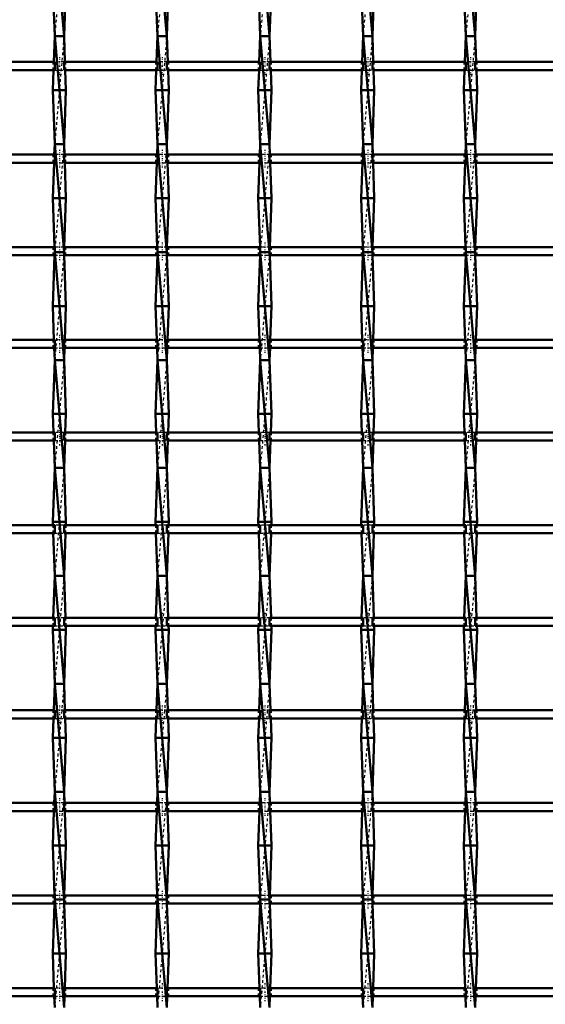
# Model space of a CAD drawing. Header units: millimetres. Extents: x -1015 to 657, y -500 to 954.
# Tile 18 of 30: x 4 to 199, y -142 to 223. Entities that reach past the tile are written whole.
import ezdxf

# ---------------------------------------------------------------- set-up
doc = ezdxf.new("R2010")
doc.units = ezdxf.units.MM
doc.linetypes.add('Center', pattern=[1.5, 0.45, -0.5, 0.05, -0.5])
doc.linetypes.add('Dashed', pattern=[2, 1, -1])
for name, color, linetype, lineweight in [('AM_0', 7, 'Continuous', 50), ('AM_7', 7, 'Center', 25), ('AM_9', 6, 'Dashed', 25)]:
    doc.layers.add(name, color=color, linetype=linetype, lineweight=lineweight)

# ---------------------------------------------------------------- blocks, each defined once
blk = doc.blocks.new('19_kwf7z6d9lxynknswnlph8vroj________0_in_LSSP33034383111200100035010_4')
at = {"layer": 'AM_0'}
for p, q in [((17.32, 257), (20.78, 217)), ((16.6, 237), (17.32, 217)), ((21.5, 237), (20.78, 217)), ((17.32, 217), (16.98, 207.48)), ((17.32, 217), (20.78, 177)), ((20.78, 217), (17.32, 217)), ((20.78, 217), (21.12, 207.48)), ((16.87, 204.48), (16.6, 197)), ((21.23, 204.48), (21.5, 197)), ((21.5, 197), (16.6, 197)), ((16.6, 197), (17.32, 177)), ((21.5, 197), (20.78, 177)), ((17.32, 177), (17.18, 173.15)), ((17.32, 177), (20.78, 137)), ((20.78, 177), (17.32, 177)), ((20.78, 177), (20.92, 173.15)), ((17.07, 170.15), (16.6, 157)), ((21.03, 170.15), (21.5, 157)), ((21.5, 157), (16.6, 157)), ((16.6, 157), (17.25, 138.82)), ((21.5, 157), (20.85, 138.82)), ((17.28, 135.82), (16.6, 117)), ((17.32, 137), (20.78, 97)), ((20.78, 137), (17.32, 137)), ((20.82, 135.82), (21.5, 117)), ((16.6, 117), (17.05, 104.49)), ((21.5, 117), (16.6, 117)), ((21.5, 117), (21.05, 104.49)), ((17.16, 101.49), (17.32, 97)), ((20.94, 101.49), (20.78, 97)), ((17.32, 97), (16.6, 77)), ((17.32, 97), (20.78, 57)), ((20.78, 97), (17.32, 97)), ((20.78, 97), (21.5, 77)), ((16.6, 77), (16.85, 70.16)), ((21.5, 77), (16.6, 77)), ((21.5, 77), (21.25, 70.16)), ((16.95, 67.16), (17.32, 57)), ((21.15, 67.16), (20.78, 57)), ((17.32, 57), (16.6, 37)), ((17.32, 57), (20.78, 17)), ((20.78, 57), (17.32, 57)), ((20.78, 57), (21.5, 37)), ((21.5, 37), (16.6, 37)), ((16.6, 37), (16.64, 35.83)), ((21.5, 37), (21.46, 35.83)), ((16.75, 32.83), (17.32, 17)), ((21.35, 32.83), (20.78, 17)), ((17.32, 17), (16.76, 1.5)), ((20.78, 17), (17.32, 17)), ((17.32, 17), (20.78, -23)), ((20.78, 17), (21.34, 1.5)), ((16.65, -1.5), (16.6, -3)), ((21.5, -3), (16.6, -3)), ((16.6, -3), (17.32, -23)), ((21.5, -3), (20.78, -23)), ((21.45, -1.5), (21.5, -3)), ((17.32, -23), (16.96, -32.83)), ((17.32, -23), (20.78, -63)), ((20.78, -23), (17.32, -23)), ((20.78, -23), (21.14, -32.83)), ((16.86, -35.83), (16.6, -43)), ((21.24, -35.83), (21.5, -43)), ((16.6, -43), (17.32, -63)), ((21.5, -43), (16.6, -43)), ((21.5, -43), (20.78, -63)), ((17.32, -63), (17.17, -67.16)), ((17.32, -63), (20.78, -103)), ((20.78, -63), (17.32, -63)), ((20.78, -63), (20.93, -67.16)), ((17.06, -70.16), (16.6, -83)), ((21.04, -70.16), (21.5, -83)), ((21.5, -83), (16.6, -83)), ((16.6, -83), (17.26, -101.49)), ((21.5, -83), (20.84, -101.49)), ((17.26, -104.49), (16.6, -123)), ((17.32, -103), (20.78, -143)), ((20.78, -103), (17.32, -103)), ((20.84, -104.49), (21.5, -123)), ((21.5, -123), (16.6, -123)), ((16.6, -123), (17.06, -135.82)), ((21.5, -123), (21.04, -135.82)), ((17.17, -138.82), (17.32, -143)), ((20.93, -138.82), (20.78, -143))]:
    blk.add_line(p, q, dxfattribs=at)
at = {"layer": 'AM_9'}
for p, q in [((20.78, 257), (17.32, 217)), ((20.78, 217), (17.32, 177)), ((16.98, 207.48), (16.87, 204.48)), ((21.12, 207.48), (21.23, 204.48)), ((20.78, 177), (17.32, 137)), ((17.18, 173.15), (17.07, 170.15)), ((20.92, 173.15), (21.03, 170.15)), ((17.25, 138.82), (17.32, 137)), ((20.85, 138.82), (20.78, 137)), ((17.32, 137), (17.28, 135.82)), ((20.78, 137), (17.32, 97)), ((20.78, 137), (20.82, 135.82)), ((17.05, 104.49), (17.16, 101.49)), ((21.05, 104.49), (20.94, 101.49)), ((20.78, 97), (17.32, 57)), ((16.85, 70.16), (16.95, 67.16)), ((21.25, 70.16), (21.15, 67.16)), ((20.78, 57), (17.32, 17)), ((16.64, 35.83), (16.75, 32.83)), ((21.46, 35.83), (21.35, 32.83)), ((20.78, 17), (17.32, -23)), ((16.76, 1.5), (16.65, -1.5)), ((21.34, 1.5), (21.45, -1.5)), ((20.78, -23), (17.32, -63)), ((16.96, -32.83), (16.86, -35.83)), ((21.14, -32.83), (21.24, -35.83)), ((20.78, -63), (17.32, -103)), ((17.17, -67.16), (17.06, -70.16)), ((20.93, -67.16), (21.04, -70.16)), ((17.26, -101.49), (17.32, -103)), ((20.84, -101.49), (20.78, -103)), ((17.32, -103), (17.26, -104.49)), ((20.78, -103), (17.32, -143)), ((20.78, -103), (20.84, -104.49)), ((17.06, -135.82), (17.17, -138.82)), ((21.04, -135.82), (20.93, -138.82))]:
    blk.add_line(p, q, dxfattribs=at)
blk = doc.blocks.new('20_i7t7wnk6egn8cx2v2fqagzq2a________0_in_LSSP33034383111200100035010_4')
at = {"layer": 'AM_0'}
for p, q in [((55.42, 257), (58.88, 217)), ((54.7, 237), (55.42, 217)), ((59.6, 237), (58.88, 217)), ((55.42, 217), (55.08, 207.48)), ((55.42, 217), (58.88, 177)), ((58.88, 217), (55.42, 217)), ((58.88, 217), (59.22, 207.48)), ((54.97, 204.48), (54.7, 197)), ((59.33, 204.48), (59.6, 197)), ((59.6, 197), (54.7, 197)), ((54.7, 197), (55.42, 177)), ((59.6, 197), (58.88, 177)), ((55.42, 177), (55.28, 173.15)), ((58.88, 177), (55.42, 177)), ((55.42, 177), (58.88, 137)), ((58.88, 177), (59.02, 173.15)), ((55.17, 170.15), (54.7, 157)), ((59.13, 170.15), (59.6, 157)), ((59.6, 157), (54.7, 157)), ((54.7, 157), (55.35, 138.82)), ((59.6, 157), (58.95, 138.82)), ((55.38, 135.82), (54.7, 117)), ((58.88, 137), (55.42, 137)), ((55.42, 137), (58.88, 97)), ((58.92, 135.82), (59.6, 117)), ((59.6, 117), (54.7, 117)), ((54.7, 117), (55.15, 104.49)), ((59.6, 117), (59.15, 104.49)), ((55.26, 101.49), (55.42, 97)), ((59.04, 101.49), (58.88, 97)), ((55.42, 97), (54.7, 77)), ((55.42, 97), (58.88, 57)), ((58.88, 97), (55.42, 97)), ((58.88, 97), (59.6, 77)), ((59.6, 77), (54.7, 77)), ((54.7, 77), (54.95, 70.16)), ((59.6, 77), (59.35, 70.16)), ((55.05, 67.16), (55.42, 57)), ((59.25, 67.16), (58.88, 57)), ((55.42, 57), (54.7, 37)), ((55.42, 57), (58.88, 17)), ((58.88, 57), (55.42, 57)), ((58.88, 57), (59.6, 37)), ((54.7, 37), (54.74, 35.83)), ((59.6, 37), (54.7, 37)), ((59.6, 37), (59.56, 35.83)), ((54.85, 32.83), (55.42, 17)), ((59.45, 32.83), (58.88, 17)), ((55.42, 17), (54.86, 1.5)), ((58.88, 17), (55.42, 17)), ((55.42, 17), (58.88, -23)), ((58.88, 17), (59.44, 1.5)), ((54.75, -1.5), (54.7, -3)), ((59.6, -3), (54.7, -3)), ((54.7, -3), (55.42, -23)), ((59.6, -3), (58.88, -23)), ((59.55, -1.5), (59.6, -3)), ((55.42, -23), (55.06, -32.83)), ((55.42, -23), (58.88, -63)), ((58.88, -23), (55.42, -23)), ((58.88, -23), (59.24, -32.83)), ((54.96, -35.83), (54.7, -43)), ((59.34, -35.83), (59.6, -43)), ((54.7, -43), (55.42, -63)), ((59.6, -43), (54.7, -43)), ((59.6, -43), (58.88, -63)), ((55.42, -63), (55.27, -67.16)), ((55.42, -63), (58.88, -103)), ((58.88, -63), (55.42, -63)), ((58.88, -63), (59.03, -67.16)), ((55.16, -70.16), (54.7, -83)), ((59.14, -70.16), (59.6, -83)), ((59.6, -83), (54.7, -83)), ((54.7, -83), (55.36, -101.49)), ((59.6, -83), (58.94, -101.49)), ((55.36, -104.49), (54.7, -123)), ((55.42, -103), (58.88, -143)), ((58.88, -103), (55.42, -103)), ((58.94, -104.49), (59.6, -123)), ((59.6, -123), (54.7, -123)), ((54.7, -123), (55.16, -135.82)), ((59.6, -123), (59.14, -135.82)), ((55.27, -138.82), (55.42, -143)), ((59.03, -138.82), (58.88, -143))]:
    blk.add_line(p, q, dxfattribs=at)
at = {"layer": 'AM_9'}
for p, q in [((58.88, 257), (55.42, 217)), ((58.88, 217), (55.42, 177)), ((55.08, 207.48), (54.97, 204.48)), ((59.22, 207.48), (59.33, 204.48)), ((58.88, 177), (55.42, 137)), ((55.28, 173.15), (55.17, 170.15)), ((59.02, 173.15), (59.13, 170.15)), ((55.35, 138.82), (55.42, 137)), ((58.95, 138.82), (58.88, 137)), ((55.42, 137), (55.38, 135.82)), ((58.88, 137), (55.42, 97)), ((58.88, 137), (58.92, 135.82)), ((55.15, 104.49), (55.26, 101.49)), ((59.15, 104.49), (59.04, 101.49)), ((58.88, 97), (55.42, 57)), ((54.95, 70.16), (55.05, 67.16)), ((59.35, 70.16), (59.25, 67.16)), ((58.88, 57), (55.42, 17)), ((54.74, 35.83), (54.85, 32.83)), ((59.56, 35.83), (59.45, 32.83)), ((58.88, 17), (55.42, -23)), ((54.86, 1.5), (54.75, -1.5)), ((59.44, 1.5), (59.55, -1.5)), ((58.88, -23), (55.42, -63)), ((55.06, -32.83), (54.96, -35.83)), ((59.24, -32.83), (59.34, -35.83)), ((58.88, -63), (55.42, -103)), ((55.27, -67.16), (55.16, -70.16)), ((59.03, -67.16), (59.14, -70.16)), ((55.36, -101.49), (55.42, -103)), ((58.94, -101.49), (58.88, -103)), ((55.42, -103), (55.36, -104.49)), ((58.88, -103), (55.42, -143)), ((58.88, -103), (58.94, -104.49)), ((55.16, -135.82), (55.27, -138.82)), ((59.14, -135.82), (59.03, -138.82))]:
    blk.add_line(p, q, dxfattribs=at)
blk = doc.blocks.new('21_q2ercvfq135mtk899wmaddaga________0_in_LSSP33034383111200100035010_4')
at = {"layer": 'AM_0'}
for p, q in [((93.52, 257), (96.98, 217)), ((92.8, 237), (93.52, 217)), ((97.7, 237), (96.98, 217)), ((93.52, 217), (93.18, 207.48)), ((93.52, 217), (96.98, 177)), ((96.98, 217), (93.52, 217)), ((96.98, 217), (97.32, 207.48)), ((93.07, 204.48), (92.8, 197)), ((97.43, 204.48), (97.7, 197)), ((97.7, 197), (92.8, 197)), ((92.8, 197), (93.52, 177)), ((97.7, 197), (96.98, 177)), ((93.52, 177), (93.38, 173.15)), ((96.98, 177), (93.52, 177)), ((93.52, 177), (96.98, 137)), ((96.98, 177), (97.12, 173.15)), ((93.27, 170.15), (92.8, 157)), ((97.23, 170.15), (97.7, 157)), ((97.7, 157), (92.8, 157)), ((92.8, 157), (93.45, 138.82)), ((97.7, 157), (97.05, 138.82)), ((93.48, 135.82), (92.8, 117)), ((96.98, 137), (93.52, 137)), ((93.52, 137), (96.98, 97)), ((97.02, 135.82), (97.7, 117)), ((97.7, 117), (92.8, 117)), ((92.8, 117), (93.25, 104.49)), ((97.7, 117), (97.25, 104.49)), ((93.36, 101.49), (93.52, 97)), ((97.14, 101.49), (96.98, 97)), ((93.52, 97), (92.8, 77)), ((93.52, 97), (96.98, 57)), ((96.98, 97), (93.52, 97)), ((96.98, 97), (97.7, 77)), ((97.7, 77), (92.8, 77)), ((92.8, 77), (93.05, 70.16)), ((97.7, 77), (97.45, 70.16)), ((93.15, 67.16), (93.52, 57)), ((97.35, 67.16), (96.98, 57)), ((93.52, 57), (92.8, 37)), ((93.52, 57), (96.98, 17)), ((96.98, 57), (93.52, 57)), ((96.98, 57), (97.7, 37)), ((92.8, 37), (92.84, 35.83)), ((97.7, 37), (92.8, 37)), ((97.7, 37), (97.66, 35.83)), ((92.95, 32.83), (93.52, 17)), ((97.55, 32.83), (96.98, 17)), ((93.52, 17), (92.96, 1.5)), ((93.52, 17), (96.98, -23)), ((96.98, 17), (93.52, 17)), ((96.98, 17), (97.54, 1.5)), ((92.85, -1.5), (92.8, -3)), ((97.7, -3), (92.8, -3)), ((92.8, -3), (93.52, -23)), ((97.7, -3), (96.98, -23)), ((97.65, -1.5), (97.7, -3)), ((93.52, -23), (93.16, -32.83)), ((93.52, -23), (96.98, -63)), ((96.98, -23), (93.52, -23)), ((96.98, -23), (97.34, -32.83)), ((93.06, -35.83), (92.8, -43)), ((97.44, -35.83), (97.7, -43)), ((92.8, -43), (93.52, -63)), ((97.7, -43), (92.8, -43)), ((97.7, -43), (96.98, -63)), ((93.52, -63), (93.37, -67.16)), ((96.98, -63), (93.52, -63)), ((93.52, -63), (96.98, -103)), ((96.98, -63), (97.13, -67.16)), ((93.26, -70.16), (92.8, -83)), ((97.24, -70.16), (97.7, -83)), ((92.8, -83), (93.46, -101.49)), ((97.7, -83), (92.8, -83)), ((97.7, -83), (97.04, -101.49)), ((93.46, -104.49), (92.8, -123)), ((93.52, -103), (96.98, -143)), ((96.98, -103), (93.52, -103)), ((97.04, -104.49), (97.7, -123)), ((92.8, -123), (93.26, -135.82)), ((97.7, -123), (92.8, -123)), ((97.7, -123), (97.24, -135.82)), ((93.37, -138.82), (93.52, -143)), ((97.13, -138.82), (96.98, -143))]:
    blk.add_line(p, q, dxfattribs=at)
at = {"layer": 'AM_9'}
for p, q in [((96.98, 257), (93.52, 217)), ((96.98, 217), (93.52, 177)), ((93.18, 207.48), (93.07, 204.48)), ((97.32, 207.48), (97.43, 204.48)), ((96.98, 177), (93.52, 137)), ((93.38, 173.15), (93.27, 170.15)), ((97.12, 173.15), (97.23, 170.15)), ((93.45, 138.82), (93.52, 137)), ((97.05, 138.82), (96.98, 137)), ((93.52, 137), (93.48, 135.82)), ((96.98, 137), (93.52, 97)), ((96.98, 137), (97.02, 135.82)), ((93.25, 104.49), (93.36, 101.49)), ((97.25, 104.49), (97.14, 101.49)), ((96.98, 97), (93.52, 57)), ((93.05, 70.16), (93.15, 67.16)), ((97.45, 70.16), (97.35, 67.16)), ((96.98, 57), (93.52, 17)), ((92.84, 35.83), (92.95, 32.83)), ((97.66, 35.83), (97.55, 32.83)), ((96.98, 17), (93.52, -23)), ((92.96, 1.5), (92.85, -1.5)), ((97.54, 1.5), (97.65, -1.5)), ((96.98, -23), (93.52, -63)), ((93.16, -32.83), (93.06, -35.83)), ((97.34, -32.83), (97.44, -35.83)), ((96.98, -63), (93.52, -103)), ((93.37, -67.16), (93.26, -70.16)), ((97.13, -67.16), (97.24, -70.16)), ((93.46, -101.49), (93.52, -103)), ((97.04, -101.49), (96.98, -103)), ((93.52, -103), (93.46, -104.49)), ((96.98, -103), (93.52, -143)), ((96.98, -103), (97.04, -104.49)), ((93.26, -135.82), (93.37, -138.82)), ((97.24, -135.82), (97.13, -138.82))]:
    blk.add_line(p, q, dxfattribs=at)
blk = doc.blocks.new('22_ay28haff6eb81ay4datiqmyub________0_in_LSSP33034383111200100035010_4')
at = {"layer": 'AM_0'}
for p, q in [((131.62, 257), (135.08, 217)), ((130.9, 237), (131.62, 217)), ((135.8, 237), (135.08, 217)), ((131.62, 217), (131.28, 207.48)), ((131.62, 217), (135.08, 177)), ((135.08, 217), (131.62, 217)), ((135.08, 217), (135.42, 207.48)), ((131.17, 204.48), (130.9, 197)), ((135.53, 204.48), (135.8, 197)), ((135.8, 197), (130.9, 197)), ((130.9, 197), (131.62, 177)), ((135.8, 197), (135.08, 177)), ((131.62, 177), (131.48, 173.15)), ((135.08, 177), (131.62, 177)), ((131.62, 177), (135.08, 137)), ((135.08, 177), (135.22, 173.15)), ((131.37, 170.15), (130.9, 157)), ((135.33, 170.15), (135.8, 157)), ((135.8, 157), (130.9, 157)), ((130.9, 157), (131.55, 138.82)), ((135.8, 157), (135.15, 138.82)), ((131.58, 135.82), (130.9, 117)), ((131.62, 137), (135.08, 97)), ((135.08, 137), (131.62, 137)), ((135.12, 135.82), (135.8, 117)), ((130.9, 117), (131.35, 104.49)), ((135.8, 117), (130.9, 117)), ((135.8, 117), (135.35, 104.49)), ((131.46, 101.49), (131.62, 97)), ((135.24, 101.49), (135.08, 97)), ((131.62, 97), (130.9, 77)), ((131.62, 97), (135.08, 57)), ((135.08, 97), (131.62, 97)), ((135.08, 97), (135.8, 77)), ((130.9, 77), (131.15, 70.16)), ((135.8, 77), (130.9, 77)), ((135.8, 77), (135.55, 70.16)), ((131.25, 67.16), (131.62, 57)), ((135.45, 67.16), (135.08, 57)), ((131.62, 57), (130.9, 37)), ((131.62, 57), (135.08, 17)), ((135.08, 57), (131.62, 57)), ((135.08, 57), (135.8, 37)), ((135.8, 37), (130.9, 37)), ((130.9, 37), (130.94, 35.83)), ((135.8, 37), (135.76, 35.83)), ((131.05, 32.83), (131.62, 17)), ((135.65, 32.83), (135.08, 17)), ((131.62, 17), (131.06, 1.5)), ((131.62, 17), (135.08, -23)), ((135.08, 17), (131.62, 17)), ((135.08, 17), (135.64, 1.5)), ((130.95, -1.5), (130.9, -3)), ((135.8, -3), (130.9, -3)), ((130.9, -3), (131.62, -23)), ((135.8, -3), (135.08, -23)), ((135.75, -1.5), (135.8, -3)), ((131.62, -23), (131.26, -32.83)), ((135.08, -23), (131.62, -23)), ((131.62, -23), (135.08, -63)), ((135.08, -23), (135.44, -32.83)), ((131.16, -35.83), (130.9, -43)), ((135.54, -35.83), (135.8, -43)), ((135.8, -43), (130.9, -43)), ((130.9, -43), (131.62, -63)), ((135.8, -43), (135.08, -63)), ((131.62, -63), (131.47, -67.16)), ((135.08, -63), (131.62, -63)), ((131.62, -63), (135.08, -103)), ((135.08, -63), (135.23, -67.16)), ((131.36, -70.16), (130.9, -83)), ((135.34, -70.16), (135.8, -83)), ((135.8, -83), (130.9, -83)), ((130.9, -83), (131.56, -101.49)), ((135.8, -83), (135.14, -101.49)), ((131.56, -104.49), (130.9, -123)), ((131.62, -103), (135.08, -143)), ((135.08, -103), (131.62, -103)), ((135.14, -104.49), (135.8, -123)), ((130.9, -123), (131.36, -135.82)), ((135.8, -123), (130.9, -123)), ((135.8, -123), (135.34, -135.82)), ((131.47, -138.82), (131.62, -143)), ((135.23, -138.82), (135.08, -143))]:
    blk.add_line(p, q, dxfattribs=at)
at = {"layer": 'AM_9'}
for p, q in [((135.08, 257), (131.62, 217)), ((135.08, 217), (131.62, 177)), ((131.28, 207.48), (131.17, 204.48)), ((135.42, 207.48), (135.53, 204.48)), ((135.08, 177), (131.62, 137)), ((131.48, 173.15), (131.37, 170.15)), ((135.22, 173.15), (135.33, 170.15)), ((131.55, 138.82), (131.62, 137)), ((135.15, 138.82), (135.08, 137)), ((131.62, 137), (131.58, 135.82)), ((135.08, 137), (131.62, 97)), ((135.08, 137), (135.12, 135.82)), ((131.35, 104.49), (131.46, 101.49)), ((135.35, 104.49), (135.24, 101.49)), ((135.08, 97), (131.62, 57)), ((131.15, 70.16), (131.25, 67.16)), ((135.55, 70.16), (135.45, 67.16)), ((135.08, 57), (131.62, 17)), ((130.94, 35.83), (131.05, 32.83)), ((135.76, 35.83), (135.65, 32.83)), ((135.08, 17), (131.62, -23)), ((131.06, 1.5), (130.95, -1.5)), ((135.64, 1.5), (135.75, -1.5)), ((135.08, -23), (131.62, -63)), ((131.26, -32.83), (131.16, -35.83)), ((135.44, -32.83), (135.54, -35.83)), ((135.08, -63), (131.62, -103)), ((131.47, -67.16), (131.36, -70.16)), ((135.23, -67.16), (135.34, -70.16)), ((131.56, -101.49), (131.62, -103)), ((135.14, -101.49), (135.08, -103)), ((131.62, -103), (131.56, -104.49)), ((135.08, -103), (131.62, -143)), ((135.08, -103), (135.14, -104.49)), ((131.36, -135.82), (131.47, -138.82)), ((135.34, -135.82), (135.23, -138.82))]:
    blk.add_line(p, q, dxfattribs=at)
blk = doc.blocks.new('23_3txptmomjhf7cxf3ogs8li8el________0_in_LSSP33034383111200100035010_4')
at = {"layer": 'AM_0'}
for p, q in [((169.72, 257), (173.18, 217)), ((169, 237), (169.72, 217)), ((173.9, 237), (173.18, 217)), ((169.72, 217), (169.38, 207.48)), ((169.72, 217), (173.18, 177)), ((173.18, 217), (169.72, 217)), ((173.18, 217), (173.52, 207.48)), ((169.27, 204.48), (169, 197)), ((173.63, 204.48), (173.9, 197)), ((173.9, 197), (169, 197)), ((169, 197), (169.72, 177)), ((173.9, 197), (173.18, 177)), ((169.72, 177), (169.58, 173.15)), ((169.72, 177), (173.18, 137)), ((173.18, 177), (169.72, 177)), ((173.18, 177), (173.32, 173.15)), ((169.47, 170.15), (169, 157)), ((173.43, 170.15), (173.9, 157)), ((173.9, 157), (169, 157)), ((169, 157), (169.65, 138.82)), ((173.9, 157), (173.25, 138.82)), ((169.68, 135.82), (169, 117)), ((169.72, 137), (173.18, 97)), ((173.18, 137), (169.72, 137)), ((173.22, 135.82), (173.9, 117)), ((169, 117), (169.45, 104.49)), ((173.9, 117), (169, 117)), ((173.9, 117), (173.45, 104.49)), ((169.56, 101.49), (169.72, 97)), ((173.34, 101.49), (173.18, 97)), ((169.72, 97), (169, 77)), ((169.72, 97), (173.18, 57)), ((173.18, 97), (169.72, 97)), ((173.18, 97), (173.9, 77)), ((173.9, 77), (169, 77)), ((169, 77), (169.25, 70.16)), ((173.9, 77), (173.65, 70.16)), ((169.35, 67.16), (169.72, 57)), ((173.55, 67.16), (173.18, 57)), ((169.72, 57), (169, 37)), ((169.72, 57), (173.18, 17)), ((173.18, 57), (169.72, 57)), ((173.18, 57), (173.9, 37)), ((169, 37), (169.04, 35.83)), ((173.9, 37), (169, 37)), ((173.9, 37), (173.86, 35.83)), ((169.15, 32.83), (169.72, 17)), ((173.75, 32.83), (173.18, 17)), ((169.72, 17), (169.16, 1.5)), ((173.18, 17), (169.72, 17)), ((169.72, 17), (173.18, -23)), ((173.18, 17), (173.74, 1.5)), ((169.05, -1.5), (169, -3)), ((173.9, -3), (169, -3)), ((169, -3), (169.72, -23)), ((173.9, -3), (173.18, -23)), ((173.85, -1.5), (173.9, -3)), ((169.72, -23), (169.36, -32.83)), ((173.18, -23), (169.72, -23)), ((169.72, -23), (173.18, -63)), ((173.18, -23), (173.54, -32.83)), ((169.26, -35.83), (169, -43)), ((173.64, -35.83), (173.9, -43)), ((173.9, -43), (169, -43)), ((169, -43), (169.72, -63)), ((173.9, -43), (173.18, -63)), ((169.72, -63), (169.57, -67.16)), ((173.18, -63), (169.72, -63)), ((169.72, -63), (173.18, -103)), ((173.18, -63), (173.33, -67.16)), ((169.46, -70.16), (169, -83)), ((173.44, -70.16), (173.9, -83)), ((169, -83), (169.66, -101.49)), ((173.9, -83), (169, -83)), ((173.9, -83), (173.24, -101.49)), ((169.66, -104.49), (169, -123)), ((169.72, -103), (173.18, -143)), ((173.18, -103), (169.72, -103)), ((173.24, -104.49), (173.9, -123)), ((169, -123), (169.46, -135.82)), ((173.9, -123), (169, -123)), ((173.9, -123), (173.44, -135.82)), ((169.57, -138.82), (169.72, -143)), ((173.33, -138.82), (173.18, -143))]:
    blk.add_line(p, q, dxfattribs=at)
at = {"layer": 'AM_9'}
for p, q in [((173.18, 257), (169.72, 217)), ((173.18, 217), (169.72, 177)), ((169.38, 207.48), (169.27, 204.48)), ((173.52, 207.48), (173.63, 204.48)), ((173.18, 177), (169.72, 137)), ((169.58, 173.15), (169.47, 170.15)), ((173.32, 173.15), (173.43, 170.15)), ((169.65, 138.82), (169.72, 137)), ((173.25, 138.82), (173.18, 137)), ((169.72, 137), (169.68, 135.82)), ((173.18, 137), (169.72, 97)), ((173.18, 137), (173.22, 135.82)), ((169.45, 104.49), (169.56, 101.49)), ((173.45, 104.49), (173.34, 101.49)), ((173.18, 97), (169.72, 57)), ((169.25, 70.16), (169.35, 67.16)), ((173.65, 70.16), (173.55, 67.16)), ((173.18, 57), (169.72, 17)), ((169.04, 35.83), (169.15, 32.83)), ((173.86, 35.83), (173.75, 32.83)), ((173.18, 17), (169.72, -23)), ((169.16, 1.5), (169.05, -1.5)), ((173.74, 1.5), (173.85, -1.5)), ((173.18, -23), (169.72, -63)), ((169.36, -32.83), (169.26, -35.83)), ((173.54, -32.83), (173.64, -35.83)), ((173.18, -63), (169.72, -103)), ((169.57, -67.16), (169.46, -70.16)), ((173.33, -67.16), (173.44, -70.16)), ((169.66, -101.49), (169.72, -103)), ((173.24, -101.49), (173.18, -103)), ((169.72, -103), (169.66, -104.49)), ((173.18, -103), (169.72, -143)), ((173.18, -103), (173.24, -104.49)), ((169.46, -135.82), (169.57, -138.82)), ((173.44, -135.82), (173.33, -138.82))]:
    blk.add_line(p, q, dxfattribs=at)
blk = doc.blocks.new('46_rsj5ab6qbilbzlgr2253jm32j________0_in_LSSP33034383111200100035010_4')
at = {"layer": 'AM_0'}
for p, q in [((17.32, -135.82), (-17.32, -135.82)), ((17.32, -135.82), (17.32, -138.82)), ((55.42, -135.82), (20.78, -135.82)), ((20.78, -138.82), (20.78, -135.82)), ((55.42, -135.82), (55.42, -138.82)), ((58.88, -138.82), (58.88, -135.82)), ((93.52, -135.82), (58.88, -135.82)), ((93.52, -135.82), (93.52, -138.82)), ((131.62, -135.82), (96.98, -135.82)), ((96.98, -138.82), (96.98, -135.82)), ((131.62, -135.82), (131.62, -138.82)), ((169.72, -135.82), (135.08, -135.82)), ((135.08, -138.82), (135.08, -135.82)), ((169.72, -135.82), (169.72, -138.82)), ((173.18, -138.82), (173.18, -135.82)), ((207.82, -135.82), (173.18, -135.82)), ((17.32, -138.82), (-17.32, -138.82)), ((55.42, -138.82), (20.78, -138.82)), ((93.52, -138.82), (58.88, -138.82)), ((131.62, -138.82), (96.98, -138.82)), ((169.72, -138.82), (135.08, -138.82)), ((207.82, -138.82), (173.18, -138.82))]:
    blk.add_line(p, q, dxfattribs=at)
at = {"layer": 'AM_7'}
for p, q in [((19.05, -134.02), (19.05, -140.62)), ((57.15, -134.02), (57.15, -140.62)), ((95.25, -134.02), (95.25, -140.62)), ((133.35, -134.02), (133.35, -140.62)), ((171.45, -134.02), (171.45, -140.62))]:
    blk.add_line(p, q, dxfattribs=at)
at = {"layer": 'AM_9'}
for p, q in [((16.6, -135.82), (16.6, -138.82)), ((20.78, -135.82), (17.32, -135.82)), ((21.5, -138.82), (21.5, -135.82)), ((54.7, -135.82), (54.7, -138.82)), ((58.88, -135.82), (55.42, -135.82)), ((59.6, -138.82), (59.6, -135.82)), ((92.8, -135.82), (92.8, -138.82)), ((96.98, -135.82), (93.52, -135.82)), ((97.7, -138.82), (97.7, -135.82)), ((130.9, -135.82), (130.9, -138.82)), ((135.08, -135.82), (131.62, -135.82)), ((135.8, -138.82), (135.8, -135.82)), ((169, -135.82), (169, -138.82)), ((173.18, -135.82), (169.72, -135.82)), ((173.9, -138.82), (173.9, -135.82)), ((17.32, -138.82), (20.78, -138.82)), ((55.42, -138.82), (58.88, -138.82)), ((93.52, -138.82), (96.98, -138.82)), ((131.62, -138.82), (135.08, -138.82)), ((169.72, -138.82), (173.18, -138.82))]:
    blk.add_line(p, q, dxfattribs=at)
blk = doc.blocks.new('47_5dr2419461gyued2lqbp6crlc________0_in_LSSP33034383111200100035010_4')
at = {"layer": 'AM_0'}
for p, q in [((17.32, -101.49), (-17.32, -101.49)), ((17.32, -101.49), (17.32, -104.49)), ((55.42, -101.49), (20.78, -101.49)), ((20.78, -104.49), (20.78, -101.49)), ((55.42, -101.49), (55.42, -104.49)), ((58.88, -104.49), (58.88, -101.49)), ((93.52, -101.49), (58.88, -101.49)), ((93.52, -101.49), (93.52, -104.49)), ((131.62, -101.49), (96.98, -101.49)), ((96.98, -104.49), (96.98, -101.49)), ((131.62, -101.49), (131.62, -104.49)), ((169.72, -101.49), (135.08, -101.49)), ((135.08, -104.49), (135.08, -101.49)), ((169.72, -101.49), (169.72, -104.49)), ((173.18, -104.49), (173.18, -101.49)), ((207.82, -101.49), (173.18, -101.49)), ((17.32, -104.49), (-17.32, -104.49)), ((55.42, -104.49), (20.78, -104.49)), ((93.52, -104.49), (58.88, -104.49)), ((131.62, -104.49), (96.98, -104.49)), ((169.72, -104.49), (135.08, -104.49)), ((207.82, -104.49), (173.18, -104.49))]:
    blk.add_line(p, q, dxfattribs=at)
at = {"layer": 'AM_7'}
for p, q in [((19.05, -99.69), (19.05, -106.29)), ((57.15, -99.69), (57.15, -106.29)), ((95.25, -99.69), (95.25, -106.29)), ((133.35, -99.69), (133.35, -106.29)), ((171.45, -99.69), (171.45, -106.29))]:
    blk.add_line(p, q, dxfattribs=at)
at = {"layer": 'AM_9'}
for p, q in [((16.6, -101.49), (16.6, -104.49)), ((20.78, -101.49), (17.32, -101.49)), ((21.5, -104.49), (21.5, -101.49)), ((54.7, -101.49), (54.7, -104.49)), ((58.88, -101.49), (55.42, -101.49)), ((59.6, -104.49), (59.6, -101.49)), ((92.8, -101.49), (92.8, -104.49)), ((96.98, -101.49), (93.52, -101.49)), ((97.7, -104.49), (97.7, -101.49)), ((130.9, -101.49), (130.9, -104.49)), ((135.08, -101.49), (131.62, -101.49)), ((135.8, -104.49), (135.8, -101.49)), ((169, -101.49), (169, -104.49)), ((173.18, -101.49), (169.72, -101.49)), ((173.9, -104.49), (173.9, -101.49)), ((17.32, -104.49), (20.78, -104.49)), ((55.42, -104.49), (58.88, -104.49)), ((93.52, -104.49), (96.98, -104.49)), ((131.62, -104.49), (135.08, -104.49)), ((169.72, -104.49), (173.18, -104.49))]:
    blk.add_line(p, q, dxfattribs=at)
blk = doc.blocks.new('48_ftqyxeyjf5fnsard7285sjuep________0_in_LSSP33034383111200100035010_4')
at = {"layer": 'AM_0'}
for p, q in [((17.32, -67.16), (-17.32, -67.16)), ((17.32, -67.16), (17.32, -70.16)), ((55.42, -67.16), (20.78, -67.16)), ((20.78, -70.16), (20.78, -67.16)), ((55.42, -67.16), (55.42, -70.16)), ((58.88, -70.16), (58.88, -67.16)), ((93.52, -67.16), (58.88, -67.16)), ((93.52, -67.16), (93.52, -70.16)), ((131.62, -67.16), (96.98, -67.16)), ((96.98, -70.16), (96.98, -67.16)), ((131.62, -67.16), (131.62, -70.16)), ((169.72, -67.16), (135.08, -67.16)), ((135.08, -70.16), (135.08, -67.16)), ((169.72, -67.16), (169.72, -70.16)), ((207.82, -67.16), (173.18, -67.16)), ((173.18, -70.16), (173.18, -67.16)), ((17.32, -70.16), (-17.32, -70.16)), ((55.42, -70.16), (20.78, -70.16)), ((93.52, -70.16), (58.88, -70.16)), ((131.62, -70.16), (96.98, -70.16)), ((169.72, -70.16), (135.08, -70.16)), ((207.82, -70.16), (173.18, -70.16))]:
    blk.add_line(p, q, dxfattribs=at)
at = {"layer": 'AM_7'}
for p, q in [((19.05, -65.36), (19.05, -71.96)), ((57.15, -65.36), (57.15, -71.96)), ((95.25, -65.36), (95.25, -71.96)), ((133.35, -65.36), (133.35, -71.96)), ((171.45, -65.36), (171.45, -71.96))]:
    blk.add_line(p, q, dxfattribs=at)
at = {"layer": 'AM_9'}
for p, q in [((16.6, -67.16), (16.6, -70.16)), ((20.78, -67.16), (17.32, -67.16)), ((21.5, -70.16), (21.5, -67.16)), ((54.7, -67.16), (54.7, -70.16)), ((58.88, -67.16), (55.42, -67.16)), ((59.6, -70.16), (59.6, -67.16)), ((92.8, -67.16), (92.8, -70.16)), ((96.98, -67.16), (93.52, -67.16)), ((97.7, -70.16), (97.7, -67.16)), ((130.9, -67.16), (130.9, -70.16)), ((135.08, -67.16), (131.62, -67.16)), ((135.8, -70.16), (135.8, -67.16)), ((169, -67.16), (169, -70.16)), ((173.18, -67.16), (169.72, -67.16)), ((173.9, -70.16), (173.9, -67.16)), ((17.32, -70.16), (20.78, -70.16)), ((55.42, -70.16), (58.88, -70.16)), ((93.52, -70.16), (96.98, -70.16)), ((131.62, -70.16), (135.08, -70.16)), ((169.72, -70.16), (173.18, -70.16))]:
    blk.add_line(p, q, dxfattribs=at)
blk = doc.blocks.new('49_mkp8mpf22lhnzttyxmm3nv1gf________0_in_LSSP33034383111200100035010_4')
at = {"layer": 'AM_0'}
for p, q in [((17.32, -32.83), (-17.32, -32.83)), ((17.32, -32.83), (17.32, -35.83)), ((55.42, -32.83), (20.78, -32.83)), ((20.78, -35.83), (20.78, -32.83)), ((55.42, -32.83), (55.42, -35.83)), ((58.88, -35.83), (58.88, -32.83)), ((93.52, -32.83), (58.88, -32.83)), ((93.52, -32.83), (93.52, -35.83)), ((131.62, -32.83), (96.98, -32.83)), ((96.98, -35.83), (96.98, -32.83)), ((131.62, -32.83), (131.62, -35.83)), ((169.72, -32.83), (135.08, -32.83)), ((135.08, -35.83), (135.08, -32.83)), ((169.72, -32.83), (169.72, -35.83)), ((207.82, -32.83), (173.18, -32.83)), ((173.18, -35.83), (173.18, -32.83)), ((17.32, -35.83), (-17.32, -35.83)), ((55.42, -35.83), (20.78, -35.83)), ((93.52, -35.83), (58.88, -35.83)), ((131.62, -35.83), (96.98, -35.83)), ((169.72, -35.83), (135.08, -35.83)), ((207.82, -35.83), (173.18, -35.83))]:
    blk.add_line(p, q, dxfattribs=at)
at = {"layer": 'AM_7'}
for p, q in [((19.05, -31.03), (19.05, -37.63)), ((57.15, -31.03), (57.15, -37.63)), ((95.25, -31.03), (95.25, -37.63)), ((133.35, -31.03), (133.35, -37.63)), ((171.45, -31.03), (171.45, -37.63))]:
    blk.add_line(p, q, dxfattribs=at)
at = {"layer": 'AM_9'}
for p, q in [((16.6, -32.83), (16.6, -35.83)), ((20.78, -32.83), (17.32, -32.83)), ((21.5, -35.83), (21.5, -32.83)), ((54.7, -32.83), (54.7, -35.83)), ((58.88, -32.83), (55.42, -32.83)), ((59.6, -35.83), (59.6, -32.83)), ((92.8, -32.83), (92.8, -35.83)), ((96.98, -32.83), (93.52, -32.83)), ((97.7, -35.83), (97.7, -32.83)), ((130.9, -32.83), (130.9, -35.83)), ((135.08, -32.83), (131.62, -32.83)), ((135.8, -35.83), (135.8, -32.83)), ((169, -32.83), (169, -35.83)), ((173.18, -32.83), (169.72, -32.83)), ((173.9, -35.83), (173.9, -32.83)), ((17.32, -35.83), (20.78, -35.83)), ((55.42, -35.83), (58.88, -35.83)), ((93.52, -35.83), (96.98, -35.83)), ((131.62, -35.83), (135.08, -35.83)), ((169.72, -35.83), (173.18, -35.83))]:
    blk.add_line(p, q, dxfattribs=at)
blk = doc.blocks.new('50_wvjlqj6r3pjhxo3nqm5h33mjm________0_in_LSSP33034383111200100035010_4')
at = {"layer": 'AM_0'}
for p, q in [((17.32, 1.5), (-17.32, 1.5)), ((17.32, 1.5), (17.32, -1.5)), ((55.42, 1.5), (20.78, 1.5)), ((20.78, -1.5), (20.78, 1.5)), ((55.42, 1.5), (55.42, -1.5)), ((93.52, 1.5), (58.88, 1.5)), ((58.88, -1.5), (58.88, 1.5)), ((93.52, 1.5), (93.52, -1.5)), ((131.62, 1.5), (96.98, 1.5)), ((96.98, -1.5), (96.98, 1.5)), ((131.62, 1.5), (131.62, -1.5)), ((169.72, 1.5), (135.08, 1.5)), ((135.08, -1.5), (135.08, 1.5)), ((169.72, 1.5), (169.72, -1.5)), ((173.18, -1.5), (173.18, 1.5)), ((207.82, 1.5), (173.18, 1.5)), ((17.32, -1.5), (-17.32, -1.5)), ((55.42, -1.5), (20.78, -1.5)), ((93.52, -1.5), (58.88, -1.5)), ((131.62, -1.5), (96.98, -1.5)), ((169.72, -1.5), (135.08, -1.5)), ((207.82, -1.5), (173.18, -1.5))]:
    blk.add_line(p, q, dxfattribs=at)
at = {"layer": 'AM_7'}
for p, q in [((19.05, 3.3), (19.05, -3.3)), ((57.15, 3.3), (57.15, -3.3)), ((95.25, 3.3), (95.25, -3.3)), ((133.35, 3.3), (133.35, -3.3)), ((171.45, 3.3), (171.45, -3.3))]:
    blk.add_line(p, q, dxfattribs=at)
at = {"layer": 'AM_9'}
for p, q in [((16.6, 1.5), (16.6, -1.5)), ((20.78, 1.5), (17.32, 1.5)), ((21.5, -1.5), (21.5, 1.5)), ((54.7, 1.5), (54.7, -1.5)), ((58.88, 1.5), (55.42, 1.5)), ((59.6, -1.5), (59.6, 1.5)), ((92.8, 1.5), (92.8, -1.5)), ((96.98, 1.5), (93.52, 1.5)), ((97.7, -1.5), (97.7, 1.5)), ((130.9, 1.5), (130.9, -1.5)), ((135.08, 1.5), (131.62, 1.5)), ((135.8, -1.5), (135.8, 1.5)), ((169, 1.5), (169, -1.5)), ((173.18, 1.5), (169.72, 1.5)), ((173.9, -1.5), (173.9, 1.5)), ((17.32, -1.5), (20.78, -1.5)), ((55.42, -1.5), (58.88, -1.5)), ((93.52, -1.5), (96.98, -1.5)), ((131.62, -1.5), (135.08, -1.5)), ((169.72, -1.5), (173.18, -1.5))]:
    blk.add_line(p, q, dxfattribs=at)
blk = doc.blocks.new('51_ztk0vlln7f8b6dtjmobiw969n________0_in_LSSP33034383111200100035010_4')
at = {"layer": 'AM_0'}
for p, q in [((17.32, 35.83), (-17.32, 35.83)), ((17.32, 35.83), (17.32, 32.83)), ((55.42, 35.83), (20.78, 35.83)), ((20.78, 32.83), (20.78, 35.83)), ((55.42, 35.83), (55.42, 32.83)), ((93.52, 35.83), (58.88, 35.83)), ((58.88, 32.83), (58.88, 35.83)), ((93.52, 35.83), (93.52, 32.83)), ((131.62, 35.83), (96.98, 35.83)), ((96.98, 32.83), (96.98, 35.83)), ((131.62, 35.83), (131.62, 32.83)), ((169.72, 35.83), (135.08, 35.83)), ((135.08, 32.83), (135.08, 35.83)), ((169.72, 35.83), (169.72, 32.83)), ((173.18, 32.83), (173.18, 35.83)), ((207.82, 35.83), (173.18, 35.83)), ((17.32, 32.83), (-17.32, 32.83)), ((55.42, 32.83), (20.78, 32.83)), ((93.52, 32.83), (58.88, 32.83)), ((131.62, 32.83), (96.98, 32.83)), ((169.72, 32.83), (135.08, 32.83)), ((207.82, 32.83), (173.18, 32.83))]:
    blk.add_line(p, q, dxfattribs=at)
at = {"layer": 'AM_7'}
for p, q in [((19.05, 37.63), (19.05, 31.03)), ((57.15, 37.63), (57.15, 31.03)), ((95.25, 37.63), (95.25, 31.03)), ((133.35, 37.63), (133.35, 31.03)), ((171.45, 37.63), (171.45, 31.03))]:
    blk.add_line(p, q, dxfattribs=at)
at = {"layer": 'AM_9'}
for p, q in [((16.6, 35.83), (16.6, 32.83)), ((20.78, 35.83), (17.32, 35.83)), ((21.5, 32.83), (21.5, 35.83)), ((54.7, 35.83), (54.7, 32.83)), ((58.88, 35.83), (55.42, 35.83)), ((59.6, 32.83), (59.6, 35.83)), ((92.8, 35.83), (92.8, 32.83)), ((96.98, 35.83), (93.52, 35.83)), ((97.7, 32.83), (97.7, 35.83)), ((130.9, 35.83), (130.9, 32.83)), ((135.08, 35.83), (131.62, 35.83)), ((135.8, 32.83), (135.8, 35.83)), ((169, 35.83), (169, 32.83)), ((173.18, 35.83), (169.72, 35.83)), ((173.9, 32.83), (173.9, 35.83)), ((17.32, 32.83), (20.78, 32.83)), ((55.42, 32.83), (58.88, 32.83)), ((93.52, 32.83), (96.98, 32.83)), ((131.62, 32.83), (135.08, 32.83)), ((169.72, 32.83), (173.18, 32.83))]:
    blk.add_line(p, q, dxfattribs=at)
blk = doc.blocks.new('52_ipgpvthpejcdobzwndht1g5pd________0_in_LSSP33034383111200100035010_4')
at = {"layer": 'AM_0'}
for p, q in [((17.32, 70.16), (-17.32, 70.16)), ((17.32, 70.16), (17.32, 67.16)), ((55.42, 70.16), (20.78, 70.16)), ((20.78, 67.16), (20.78, 70.16)), ((55.42, 70.16), (55.42, 67.16)), ((58.88, 67.16), (58.88, 70.16)), ((93.52, 70.16), (58.88, 70.16)), ((93.52, 70.16), (93.52, 67.16)), ((131.62, 70.16), (96.98, 70.16)), ((96.98, 67.16), (96.98, 70.16)), ((131.62, 70.16), (131.62, 67.16)), ((169.72, 70.16), (135.08, 70.16)), ((135.08, 67.16), (135.08, 70.16)), ((169.72, 70.16), (169.72, 67.16)), ((173.18, 67.16), (173.18, 70.16)), ((207.82, 70.16), (173.18, 70.16)), ((17.32, 67.16), (-17.32, 67.16)), ((55.42, 67.16), (20.78, 67.16)), ((93.52, 67.16), (58.88, 67.16)), ((131.62, 67.16), (96.98, 67.16)), ((169.72, 67.16), (135.08, 67.16)), ((207.82, 67.16), (173.18, 67.16))]:
    blk.add_line(p, q, dxfattribs=at)
at = {"layer": 'AM_7'}
for p, q in [((19.05, 71.96), (19.05, 65.36)), ((57.15, 71.96), (57.15, 65.36)), ((95.25, 71.96), (95.25, 65.36)), ((133.35, 71.96), (133.35, 65.36)), ((171.45, 71.96), (171.45, 65.36))]:
    blk.add_line(p, q, dxfattribs=at)
at = {"layer": 'AM_9'}
for p, q in [((16.6, 70.16), (16.6, 67.16)), ((20.78, 70.16), (17.32, 70.16)), ((21.5, 67.16), (21.5, 70.16)), ((54.7, 70.16), (54.7, 67.16)), ((58.88, 70.16), (55.42, 70.16)), ((59.6, 67.16), (59.6, 70.16)), ((92.8, 70.16), (92.8, 67.16)), ((96.98, 70.16), (93.52, 70.16)), ((97.7, 67.16), (97.7, 70.16)), ((130.9, 70.16), (130.9, 67.16)), ((135.08, 70.16), (131.62, 70.16)), ((135.8, 67.16), (135.8, 70.16)), ((169, 70.16), (169, 67.16)), ((173.18, 70.16), (169.72, 70.16)), ((173.9, 67.16), (173.9, 70.16)), ((17.32, 67.16), (20.78, 67.16)), ((55.42, 67.16), (58.88, 67.16)), ((93.52, 67.16), (96.98, 67.16)), ((131.62, 67.16), (135.08, 67.16)), ((169.72, 67.16), (173.18, 67.16))]:
    blk.add_line(p, q, dxfattribs=at)
blk = doc.blocks.new('53_y44dokzhn5u8ehwfe2oec5k9a________0_in_LSSP33034383111200100035010_4')
at = {"layer": 'AM_0'}
for p, q in [((17.32, 104.49), (-17.32, 104.49)), ((17.32, 104.49), (17.32, 101.49)), ((55.42, 104.49), (20.78, 104.49)), ((20.78, 101.49), (20.78, 104.49)), ((55.42, 104.49), (55.42, 101.49)), ((58.88, 101.49), (58.88, 104.49)), ((93.52, 104.49), (58.88, 104.49)), ((93.52, 104.49), (93.52, 101.49)), ((131.62, 104.49), (96.98, 104.49)), ((96.98, 101.49), (96.98, 104.49)), ((131.62, 104.49), (131.62, 101.49)), ((169.72, 104.49), (135.08, 104.49)), ((135.08, 101.49), (135.08, 104.49)), ((169.72, 104.49), (169.72, 101.49)), ((173.18, 101.49), (173.18, 104.49)), ((207.82, 104.49), (173.18, 104.49)), ((17.32, 101.49), (-17.32, 101.49)), ((55.42, 101.49), (20.78, 101.49)), ((93.52, 101.49), (58.88, 101.49)), ((131.62, 101.49), (96.98, 101.49)), ((169.72, 101.49), (135.08, 101.49)), ((207.82, 101.49), (173.18, 101.49))]:
    blk.add_line(p, q, dxfattribs=at)
at = {"layer": 'AM_7'}
for p, q in [((19.05, 106.29), (19.05, 99.69)), ((57.15, 106.29), (57.15, 99.69)), ((95.25, 106.29), (95.25, 99.69)), ((133.35, 106.29), (133.35, 99.69)), ((171.45, 106.29), (171.45, 99.69))]:
    blk.add_line(p, q, dxfattribs=at)
at = {"layer": 'AM_9'}
for p, q in [((16.6, 104.49), (16.6, 101.49)), ((20.78, 104.49), (17.32, 104.49)), ((21.5, 101.49), (21.5, 104.49)), ((54.7, 104.49), (54.7, 101.49)), ((58.88, 104.49), (55.42, 104.49)), ((59.6, 101.49), (59.6, 104.49)), ((92.8, 104.49), (92.8, 101.49)), ((96.98, 104.49), (93.52, 104.49)), ((97.7, 101.49), (97.7, 104.49)), ((130.9, 104.49), (130.9, 101.49)), ((135.08, 104.49), (131.62, 104.49)), ((135.8, 101.49), (135.8, 104.49)), ((169, 104.49), (169, 101.49)), ((173.18, 104.49), (169.72, 104.49)), ((173.9, 101.49), (173.9, 104.49)), ((17.32, 101.49), (20.78, 101.49)), ((55.42, 101.49), (58.88, 101.49)), ((93.52, 101.49), (96.98, 101.49)), ((131.62, 101.49), (135.08, 101.49)), ((169.72, 101.49), (173.18, 101.49))]:
    blk.add_line(p, q, dxfattribs=at)
blk = doc.blocks.new('54_hsg6ghudco8a8oyywpl2ultyo________0_in_LSSP33034383111200100035010_4')
at = {"layer": 'AM_0'}
for p, q in [((17.32, 138.82), (-17.32, 138.82)), ((17.32, 138.82), (17.32, 135.82)), ((55.42, 138.82), (20.78, 138.82)), ((20.78, 135.82), (20.78, 138.82)), ((55.42, 138.82), (55.42, 135.82)), ((93.52, 138.82), (58.88, 138.82)), ((58.88, 135.82), (58.88, 138.82)), ((93.52, 138.82), (93.52, 135.82)), ((131.62, 138.82), (96.98, 138.82)), ((96.98, 135.82), (96.98, 138.82)), ((131.62, 138.82), (131.62, 135.82)), ((169.72, 138.82), (135.08, 138.82)), ((135.08, 135.82), (135.08, 138.82)), ((169.72, 138.82), (169.72, 135.82)), ((173.18, 135.82), (173.18, 138.82)), ((207.82, 138.82), (173.18, 138.82)), ((17.32, 135.82), (-17.32, 135.82)), ((55.42, 135.82), (20.78, 135.82)), ((93.52, 135.82), (58.88, 135.82)), ((131.62, 135.82), (96.98, 135.82)), ((169.72, 135.82), (135.08, 135.82)), ((207.82, 135.82), (173.18, 135.82))]:
    blk.add_line(p, q, dxfattribs=at)
at = {"layer": 'AM_7'}
for p, q in [((19.05, 140.62), (19.05, 134.02)), ((57.15, 140.62), (57.15, 134.02)), ((95.25, 140.62), (95.25, 134.02)), ((133.35, 140.62), (133.35, 134.02)), ((171.45, 140.62), (171.45, 134.02))]:
    blk.add_line(p, q, dxfattribs=at)
at = {"layer": 'AM_9'}
for p, q in [((16.6, 138.82), (16.6, 135.82)), ((20.78, 138.82), (17.32, 138.82)), ((21.5, 135.82), (21.5, 138.82)), ((54.7, 138.82), (54.7, 135.82)), ((58.88, 138.82), (55.42, 138.82)), ((59.6, 135.82), (59.6, 138.82)), ((92.8, 138.82), (92.8, 135.82)), ((96.98, 138.82), (93.52, 138.82)), ((97.7, 135.82), (97.7, 138.82)), ((130.9, 138.82), (130.9, 135.82)), ((135.08, 138.82), (131.62, 138.82)), ((135.8, 135.82), (135.8, 138.82)), ((169, 138.82), (169, 135.82)), ((173.18, 138.82), (169.72, 138.82)), ((173.9, 135.82), (173.9, 138.82)), ((17.32, 135.82), (20.78, 135.82)), ((55.42, 135.82), (58.88, 135.82)), ((93.52, 135.82), (96.98, 135.82)), ((131.62, 135.82), (135.08, 135.82)), ((169.72, 135.82), (173.18, 135.82))]:
    blk.add_line(p, q, dxfattribs=at)
blk = doc.blocks.new('55_hb8l84mvoc24lbmwrcy8w7msd________0_in_LSSP33034383111200100035010_4')
at = {"layer": 'AM_0'}
for p, q in [((17.32, 173.15), (-17.32, 173.15)), ((17.32, 173.15), (17.32, 170.15)), ((55.42, 173.15), (20.78, 173.15)), ((20.78, 170.15), (20.78, 173.15)), ((55.42, 173.15), (55.42, 170.15)), ((58.88, 170.15), (58.88, 173.15)), ((93.52, 173.15), (58.88, 173.15)), ((93.52, 173.15), (93.52, 170.15)), ((131.62, 173.15), (96.98, 173.15)), ((96.98, 170.15), (96.98, 173.15)), ((131.62, 173.15), (131.62, 170.15)), ((169.72, 173.15), (135.08, 173.15)), ((135.08, 170.15), (135.08, 173.15)), ((169.72, 173.15), (169.72, 170.15)), ((207.82, 173.15), (173.18, 173.15)), ((173.18, 170.15), (173.18, 173.15)), ((17.32, 170.15), (-17.32, 170.15)), ((55.42, 170.15), (20.78, 170.15)), ((93.52, 170.15), (58.88, 170.15)), ((131.62, 170.15), (96.98, 170.15)), ((169.72, 170.15), (135.08, 170.15)), ((207.82, 170.15), (173.18, 170.15))]:
    blk.add_line(p, q, dxfattribs=at)
at = {"layer": 'AM_7'}
for p, q in [((19.05, 174.95), (19.05, 168.35)), ((57.15, 174.95), (57.15, 168.35)), ((95.25, 174.95), (95.25, 168.35)), ((133.35, 174.95), (133.35, 168.35)), ((171.45, 174.95), (171.45, 168.35))]:
    blk.add_line(p, q, dxfattribs=at)
at = {"layer": 'AM_9'}
for p, q in [((16.6, 173.15), (16.6, 170.15)), ((20.78, 173.15), (17.32, 173.15)), ((21.5, 170.15), (21.5, 173.15)), ((54.7, 173.15), (54.7, 170.15)), ((58.88, 173.15), (55.42, 173.15)), ((59.6, 170.15), (59.6, 173.15)), ((92.8, 173.15), (92.8, 170.15)), ((96.98, 173.15), (93.52, 173.15)), ((97.7, 170.15), (97.7, 173.15)), ((130.9, 173.15), (130.9, 170.15)), ((135.08, 173.15), (131.62, 173.15)), ((135.8, 170.15), (135.8, 173.15)), ((169, 173.15), (169, 170.15)), ((173.18, 173.15), (169.72, 173.15)), ((173.9, 170.15), (173.9, 173.15)), ((17.32, 170.15), (20.78, 170.15)), ((55.42, 170.15), (58.88, 170.15)), ((93.52, 170.15), (96.98, 170.15)), ((131.62, 170.15), (135.08, 170.15)), ((169.72, 170.15), (173.18, 170.15))]:
    blk.add_line(p, q, dxfattribs=at)
blk = doc.blocks.new('56_ddyz2kfce8iee5w0p2a1srsmc________0_in_LSSP33034383111200100035010_4')
at = {"layer": 'AM_0'}
for p, q in [((17.32, 207.48), (-17.32, 207.48)), ((17.32, 204.48), (-17.32, 204.48)), ((17.32, 207.48), (17.32, 204.48)), ((55.42, 207.48), (20.78, 207.48)), ((20.78, 204.48), (20.78, 207.48)), ((55.42, 204.48), (20.78, 204.48)), ((55.42, 207.48), (55.42, 204.48)), ((58.88, 204.48), (58.88, 207.48)), ((93.52, 207.48), (58.88, 207.48)), ((93.52, 204.48), (58.88, 204.48)), ((93.52, 207.48), (93.52, 204.48)), ((131.62, 207.48), (96.98, 207.48)), ((96.98, 204.48), (96.98, 207.48)), ((131.62, 204.48), (96.98, 204.48)), ((131.62, 207.48), (131.62, 204.48)), ((169.72, 207.48), (135.08, 207.48)), ((135.08, 204.48), (135.08, 207.48)), ((169.72, 204.48), (135.08, 204.48)), ((169.72, 207.48), (169.72, 204.48)), ((173.18, 204.48), (173.18, 207.48)), ((207.82, 207.48), (173.18, 207.48)), ((207.82, 204.48), (173.18, 204.48))]:
    blk.add_line(p, q, dxfattribs=at)
at = {"layer": 'AM_7'}
for p, q in [((19.05, 209.28), (19.05, 202.68)), ((57.15, 209.28), (57.15, 202.68)), ((95.25, 209.28), (95.25, 202.68)), ((133.35, 209.28), (133.35, 202.68)), ((171.45, 209.28), (171.45, 202.68))]:
    blk.add_line(p, q, dxfattribs=at)
at = {"layer": 'AM_9'}
for p, q in [((16.6, 207.48), (16.6, 204.48)), ((20.78, 207.48), (17.32, 207.48)), ((17.32, 204.48), (20.78, 204.48)), ((21.5, 204.48), (21.5, 207.48)), ((54.7, 207.48), (54.7, 204.48)), ((58.88, 207.48), (55.42, 207.48)), ((55.42, 204.48), (58.88, 204.48)), ((59.6, 204.48), (59.6, 207.48)), ((92.8, 207.48), (92.8, 204.48)), ((96.98, 207.48), (93.52, 207.48)), ((93.52, 204.48), (96.98, 204.48)), ((97.7, 204.48), (97.7, 207.48)), ((130.9, 207.48), (130.9, 204.48)), ((135.08, 207.48), (131.62, 207.48)), ((131.62, 204.48), (135.08, 204.48)), ((135.8, 204.48), (135.8, 207.48)), ((169, 207.48), (169, 204.48)), ((173.18, 207.48), (169.72, 207.48)), ((169.72, 204.48), (173.18, 204.48)), ((173.9, 204.48), (173.9, 207.48))]:
    blk.add_line(p, q, dxfattribs=at)

msp = doc.modelspace()

# ---------------------------------------------------------------- block references
for name in ['19_kwf7z6d9lxynknswnlph8vroj________0_in_LSSP33034383111200100035010_4', '20_i7t7wnk6egn8cx2v2fqagzq2a________0_in_LSSP33034383111200100035010_4', '21_q2ercvfq135mtk899wmaddaga________0_in_LSSP33034383111200100035010_4', '22_ay28haff6eb81ay4datiqmyub________0_in_LSSP33034383111200100035010_4', '23_3txptmomjhf7cxf3ogs8li8el________0_in_LSSP33034383111200100035010_4', '56_ddyz2kfce8iee5w0p2a1srsmc________0_in_LSSP33034383111200100035010_4', '55_hb8l84mvoc24lbmwrcy8w7msd________0_in_LSSP33034383111200100035010_4', '54_hsg6ghudco8a8oyywpl2ultyo________0_in_LSSP33034383111200100035010_4', '53_y44dokzhn5u8ehwfe2oec5k9a________0_in_LSSP33034383111200100035010_4', '52_ipgpvthpejcdobzwndht1g5pd________0_in_LSSP33034383111200100035010_4', '51_ztk0vlln7f8b6dtjmobiw969n________0_in_LSSP33034383111200100035010_4', '50_wvjlqj6r3pjhxo3nqm5h33mjm________0_in_LSSP33034383111200100035010_4', '49_mkp8mpf22lhnzttyxmm3nv1gf________0_in_LSSP33034383111200100035010_4', '48_ftqyxeyjf5fnsard7285sjuep________0_in_LSSP33034383111200100035010_4', '47_5dr2419461gyued2lqbp6crlc________0_in_LSSP33034383111200100035010_4', '46_rsj5ab6qbilbzlgr2253jm32j________0_in_LSSP33034383111200100035010_4']:
    msp.add_blockref(name, (0, 0))

doc.saveas('drawing.dxf')
